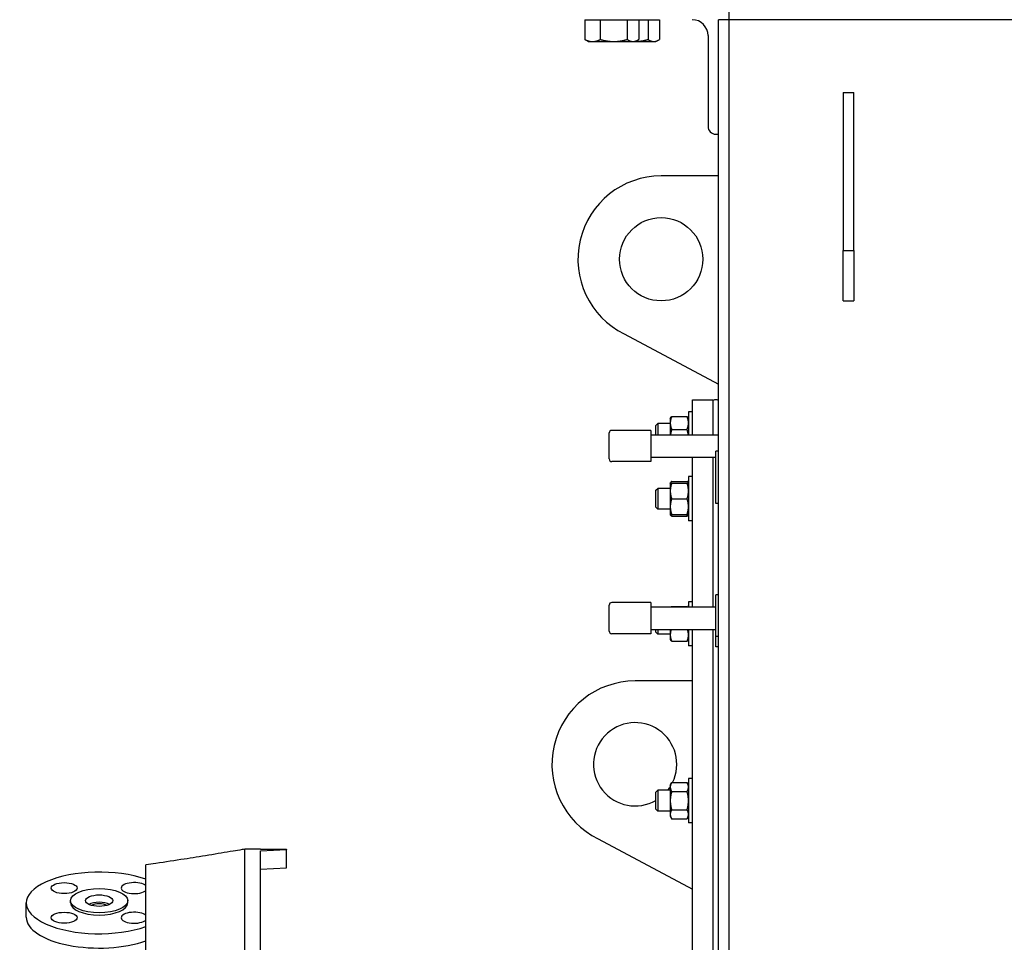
# Model space of a CAD drawing. Header units: inches. Extents: x 36 to 1719, y -84 to 1122.
# Tile 108 of 256: x 667 to 691, y 327 to 349. Entities that reach past the tile are written whole.
import ezdxf

# ---------------------------------------------------------------- set-up
doc = ezdxf.new("R2010")
doc.units = ezdxf.units.IN
doc.header["$LTSCALE"] = 48
doc.header["$MEASUREMENT"] = 0
doc.layers.add('Visible (ANSI)', color=7, linetype='Continuous', lineweight=30)

msp = doc.modelspace()

# ---------------------------------------------------------------- linework, layer by layer
at = {"layer": 'Visible (ANSI)'}
for p, q in [((684.16768, 348.92193), (684.16768, 348.67193)), ((680.70816, 348.67192), (680.70816, 348.19816)), ((680.70816, 348.67192), (680.89457, 348.67192)), ((680.79268, 348.67192), (680.79268, 348.67193)), ((680.89457, 348.67192), (681.08097, 348.67192)), ((681.08097, 348.67192), (681.08097, 348.19816)), ((681.08097, 348.67192), (681.40448, 348.67192)), ((681.40448, 348.67192), (681.72799, 348.67192)), ((681.72799, 348.67192), (681.72799, 348.19816)), ((681.72799, 348.67192), (681.8651, 348.67192)), ((681.8651, 348.67192), (682.0022, 348.67192)), ((681.91768, 348.67192), (681.91768, 348.67193)), ((682.0022, 348.67192), (682.22799, 348.67192)), ((682.0022, 348.67192), (682.0022, 348.19816)), ((682.22799, 348.67192), (682.22799, 348.19816)), ((682.22799, 348.67192), (682.3651, 348.67192)), ((682.3651, 348.67192), (682.5022, 348.67192)), ((682.41768, 348.67192), (682.41768, 348.67193)), ((682.5022, 348.67192), (682.5022, 348.19816)), ((684.16768, 348.67193), (683.91768, 348.67193)), ((683.91768, 283.17193), (683.91768, 348.67193)), ((684.16768, 348.67193), (684.16768, 283.17193)), ((748.91768, 348.67193), (684.16768, 348.67193)), ((680.79268, 348.14792), (680.73467, 348.18141)), ((681.91768, 348.14792), (681.97569, 348.18141)), ((682.41768, 348.14792), (682.47569, 348.18141)), ((683.66768, 348.29193), (683.66768, 346.11193)), ((680.79268, 348.14792), (680.89457, 348.14792)), ((680.89457, 348.14792), (681.40448, 348.14792)), ((681.40448, 348.14792), (681.8651, 348.14792)), ((681.8651, 348.14792), (681.91768, 348.14792)), ((681.91768, 348.14792), (682.3651, 348.14792)), ((682.3651, 348.14792), (682.41768, 348.14792)), ((686.91768, 346.92193), (687.16768, 346.92193)), ((686.91768, 346.92193), (686.91768, 343.1288)), ((687.16768, 343.1288), (687.16768, 346.92193)), ((683.85768, 345.92193), (683.91768, 345.92193)), ((683.91768, 344.92193), (682.54268, 344.92193)), ((686.91768, 343.1288), (687.16768, 343.1288)), ((686.91768, 341.92193), (686.91768, 343.1288)), ((687.16768, 343.1288), (687.16768, 341.92193)), ((686.91768, 341.92193), (687.16768, 341.92193)), ((681.65686, 341.1288), (683.91768, 339.92193)), ((683.29268, 339.54693), (683.79268, 339.54693)), ((683.29268, 338.70859), (683.29268, 339.54693)), ((683.79268, 338.70859), (683.79268, 339.54693)), ((683.29268, 339.25641), (683.19888, 339.25641)), ((683.19888, 339.25641), (683.19888, 338.70859)), ((682.41768, 338.92797), (682.46345, 338.97516)), ((682.76088, 338.97516), (682.46345, 338.97516)), ((682.46345, 338.97516), (682.46345, 338.70859)), ((682.76088, 339.10016), (682.76852, 339.11339)), ((682.76088, 339.10016), (682.76088, 338.99032)), ((682.76088, 338.99032), (682.76088, 338.70859)), ((682.79438, 339.14342), (683.16539, 339.14342)), ((683.19888, 339.10016), (683.19124, 339.11339)), ((681.29268, 338.12609), (681.29268, 338.75109)), ((682.29268, 338.81359), (681.35518, 338.81359)), ((682.29268, 338.81359), (682.29268, 338.06359)), ((682.29268, 338.70859), (683.91768, 338.70859)), ((682.41768, 338.70859), (682.41768, 338.92797)), ((682.79438, 338.83723), (683.16539, 338.83723)), ((683.91768, 338.31038), (683.85518, 338.31038)), ((683.85518, 337.06038), (683.85518, 338.31038)), ((682.29268, 338.06359), (681.35518, 338.06359)), ((682.29268, 338.16859), (683.85518, 338.16859)), ((683.29268, 334.5767), (683.29268, 338.16859)), ((683.79268, 334.5767), (683.79268, 338.16859)), ((682.76088, 337.54616), (682.76852, 337.55939)), ((682.76088, 337.54616), (682.76088, 337.35866)), ((682.79438, 337.58941), (683.16539, 337.58941)), ((682.79438, 337.54616), (683.16539, 337.54616)), ((683.19888, 337.54616), (683.19124, 337.55939)), ((683.29268, 337.70241), (683.19888, 337.70241)), ((683.19888, 337.70241), (683.19888, 336.63991)), ((682.41768, 337.37397), (682.46345, 337.42116)), ((682.41768, 336.96835), (682.41768, 337.37397)), ((682.76088, 337.42116), (682.46345, 337.42116)), ((682.46345, 337.42116), (682.46345, 336.92116)), ((682.76088, 337.35866), (682.76088, 336.98366)), ((682.79438, 337.17116), (683.16539, 337.17116)), ((683.91768, 337.06038), (683.85518, 337.06038)), ((682.41768, 336.96835), (682.46345, 336.92116)), ((682.76088, 336.92116), (682.46345, 336.92116)), ((682.76088, 336.98366), (682.76088, 336.79616)), ((682.76088, 336.79616), (682.76852, 336.78293)), ((682.79438, 336.79616), (683.16539, 336.79616)), ((682.79438, 336.7529), (683.16539, 336.7529)), ((683.19888, 336.79616), (683.19124, 336.78293)), ((683.29268, 336.63991), (683.19888, 336.63991)), ((682.29268, 334.6817), (681.35518, 334.6817)), ((682.29268, 334.6817), (682.29268, 333.9317)), ((683.29268, 334.7003), (683.19888, 334.7003)), ((683.19888, 334.7003), (683.19888, 334.5767)), ((683.91768, 334.86279), (683.85518, 334.86279)), ((683.85518, 333.86279), (683.85518, 334.86279)), ((681.29268, 333.9942), (681.29268, 334.6192)), ((682.29268, 334.5767), (683.85518, 334.5767)), ((682.79438, 334.58731), (683.16539, 334.58731)), ((682.29268, 334.0367), (683.85518, 334.0367)), ((682.41768, 333.96624), (682.41768, 334.0367)), ((682.41768, 333.96624), (682.46345, 333.91905)), ((682.46345, 334.0367), (682.46345, 333.91905)), ((682.76088, 334.0367), (682.76088, 333.90389)), ((683.19888, 334.0367), (683.19888, 333.6378)), ((683.29268, 292.92193), (683.29268, 334.0367)), ((683.79268, 292.92193), (683.79268, 334.0367)), ((682.29268, 333.9317), (681.35518, 333.9317)), ((682.76088, 333.91905), (682.46345, 333.91905)), ((682.76088, 333.90389), (682.76088, 333.79405)), ((682.76088, 333.79405), (682.76852, 333.78083)), ((682.79438, 333.7508), (683.16539, 333.7508)), ((683.19888, 333.79405), (683.19124, 333.78083)), ((683.91768, 333.86279), (683.85518, 333.86279)), ((683.85518, 333.61279), (683.85518, 333.86279)), ((683.29268, 333.6378), (683.19888, 333.6378)), ((683.91768, 333.61279), (683.85518, 333.61279)), ((683.29268, 332.79693), (681.91768, 332.79693)), ((683.29268, 330.45469), (683.19888, 330.45469)), ((683.19888, 330.45469), (683.19888, 329.39219)), ((682.76088, 330.29844), (682.79438, 330.35645)), ((682.76088, 330.29844), (682.76088, 330.2482)), ((682.76088, 330.2482), (682.76088, 329.92344)), ((682.79438, 330.35645), (683.16539, 330.35645)), ((683.19888, 330.29844), (683.16539, 330.35645)), ((682.41768, 330.12625), (682.46345, 330.17344)), ((682.41768, 329.72063), (682.41768, 330.12625)), ((682.76088, 330.17344), (682.46345, 330.17344)), ((682.46345, 330.17344), (682.46345, 329.67344)), ((682.79438, 330.13995), (683.16539, 330.13995)), ((682.41768, 329.72063), (682.46345, 329.67344)), ((682.76088, 329.92344), (682.76088, 329.59868)), ((682.79438, 329.70693), (683.16539, 329.70693)), ((682.76088, 329.67344), (682.46345, 329.67344)), ((682.76088, 329.59868), (682.76088, 329.54844)), ((682.76088, 329.54844), (682.79438, 329.49043)), ((682.79438, 329.49043), (683.16539, 329.49043)), ((683.19888, 329.54844), (683.16539, 329.49043)), ((683.29268, 329.39219), (683.19888, 329.39219)), ((681.03186, 329.0038), (683.29268, 327.79693)), ((672.91768, 328.76218), (672.54268, 328.76218)), ((672.54268, 328.75945), (672.54268, 328.76218)), ((672.54268, 324.51314), (672.54268, 328.75945)), ((673.54268, 328.76181), (673.54268, 328.75013)), ((672.91768, 328.71559), (673.54268, 328.75013)), ((672.91768, 324.87496), (672.91768, 328.71559)), ((673.54268, 328.53141), (673.54268, 328.75013)), ((673.54268, 328.31269), (673.54268, 328.53141)), ((670.16768, 324.75775), (670.16768, 328.38009)), ((672.91768, 328.27809), (673.54268, 328.31269)), ((667.29268, 327.12462), (667.29268, 327.46901)), ((668.35268, 327.46901), (668.35268, 327.52339)), ((669.73268, 327.46901), (669.73268, 327.52339))]:
    msp.add_line(p, q, dxfattribs=at)
msp.add_circle((682.54268, 342.92193), 1, dxfattribs=at)
for centre, radius, start, end in [((683.28768, 348.29193), 0.38, 0, 90), ((683.85768, 346.11193), 0.19, 180, 270), ((682.54268, 342.92193), 2, 90, 243.710265), ((683.85518, 339.42193), 0.125, 60, 120), ((681.35518, 338.75109), 0.0625, 90, 180), ((681.35518, 338.12609), 0.0625, 180, 270), ((681.35518, 334.6192), 0.0625, 90, 180), ((681.35518, 333.9942), 0.0625, 180, 270), ((681.91768, 330.79693), 2, 90, 243.710265), ((681.91768, 330.79693), 1, 333.865844, 300), ((681.91768, 330.79693), 1, 321.428767, 327.479591)]:
    msp.add_arc(centre, radius, start, end, dxfattribs=at)
for centre, major_axis, start_param, end_param in [((669.04268, 327.46901), (-1.75, 0), 4.01416651, 8.55220411), ((669.88414, 327.82463), (-0.3125, 0), 3.57548235, 8.99088827), ((669.04268, 327.46901), (-0.69, 0), 0, 3.14159265), ((669.04268, 327.35346), (-0.3125, 0), 3.78958498, 5.63519298), ((669.04268, 327.35346), (0.2295, 0), 0.61643802, 2.52515464), ((669.04268, 327.12462), (-1.75, 0), 0, 2.2690188), ((669.88414, 327.1134), (-0.3125, 0), 3.57548235, 8.99088827)]:
    msp.add_ellipse(centre, major_axis=major_axis, ratio=0.42261826, start_param=start_param, end_param=end_param, dxfattribs=at)
for centre, major_axis in [((668.20122, 327.82463), (0.3125, 0)), ((669.04268, 327.52339), (0.69, 0)), ((669.04268, 327.52339), (-0.3281, 0)), ((668.20122, 327.1134), (-0.3125, 0))]:
    msp.add_ellipse(centre, major_axis=major_axis, ratio=0.42261826, dxfattribs=at)
for points, weights in [([(680.73467, 348.18141), (680.72172, 348.18889), (680.70816, 348.19816)], [1.0111554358, 1.00679377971, 1]), ([(680.70816, 348.19816), (680.80806, 348.14792), (680.89457, 348.14792)], [1, 1.0379548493, 1]), ([(680.89457, 348.14792), (680.98108, 348.14792), (681.08097, 348.19816)], [1, 1.0379548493, 1]), ([(681.08097, 348.19816), (681.25434, 348.14792), (681.40448, 348.14792)], [1, 1.0379548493, 1]), ([(681.40448, 348.14792), (681.55462, 348.14792), (681.72799, 348.19816)], [1, 1.0379548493, 1]), ([(681.72799, 348.19816), (681.80147, 348.14792), (681.8651, 348.14792)], [1, 1.0379548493, 1]), ([(681.8651, 348.14792), (681.92873, 348.14792), (682.0022, 348.19816)], [1, 1.0379548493, 1]), ([(681.91784, 348.14802), (682.0618, 348.15), (682.22799, 348.19816)], [1.00311857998, 1.03632562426, 1]), ([(682.22799, 348.19816), (682.30147, 348.14792), (682.3651, 348.14792)], [1, 1.0379548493, 1]), ([(682.3651, 348.14792), (682.42873, 348.14792), (682.5022, 348.19816)], [1, 1.0379548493, 1]), ([(682.79438, 339.14342), (682.76088, 339.06137), (682.76088, 338.99032)], [1, 1.0379548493, 1]), ([(682.76088, 338.99032), (682.76088, 338.91927), (682.79438, 338.83723)], [1, 1.0379548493, 1]), ([(682.76852, 339.11339), (682.77672, 339.12758), (682.79438, 339.14342)], [1.01895290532, 1.01965956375, 1]), ([(683.19888, 338.99032), (683.19888, 339.06137), (683.16539, 339.14342)], [1, 1.0379548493, 1]), ([(683.16539, 339.14342), (683.18305, 339.12758), (683.19124, 339.11339)], [1, 1.01965956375, 1.01895290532]), ([(683.16539, 338.83723), (683.19888, 338.91927), (683.19888, 338.99032)], [1, 1.0379548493, 1]), ([(682.79438, 338.83723), (682.774, 338.76906), (682.76616, 338.70859)], [1, 1.02274792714, 1.01822828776]), ([(683.1936, 338.70859), (683.18576, 338.76906), (683.16539, 338.83723)], [1.01822828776, 1.02274792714, 1]), ([(682.76088, 337.54616), (682.76088, 337.54616), (682.79438, 337.54616)], [1, 1.0379548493, 1]), ([(682.79438, 337.54616), (682.76088, 337.44568), (682.76088, 337.35866)], [1, 1.0379548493, 1]), ([(682.79438, 337.58941), (682.76862, 337.56633), (682.76275, 337.54616)], [1, 1.02892942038, 1.01375847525]), ([(683.19701, 337.54616), (683.19114, 337.56633), (683.16539, 337.58941)], [1.01375847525, 1.02892942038, 1]), ([(683.19888, 337.35866), (683.19888, 337.44568), (683.16539, 337.54616)], [1, 1.0379548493, 1]), ([(683.16539, 337.54616), (683.19888, 337.54616), (683.19888, 337.54616)], [1, 1.0379548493, 1]), ([(682.76088, 337.35866), (682.76088, 337.27164), (682.79438, 337.17116)], [1, 1.0379548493, 1]), ([(683.16539, 337.17116), (683.19888, 337.27164), (683.19888, 337.35866)], [1, 1.0379548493, 1]), ([(682.79438, 337.17116), (682.76088, 337.07068), (682.76088, 336.98366)], [1, 1.0379548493, 1]), ([(683.19888, 336.98366), (683.19888, 337.07068), (683.16539, 337.17116)], [1, 1.0379548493, 1]), ([(682.76088, 336.98366), (682.76088, 336.89664), (682.79438, 336.79616)], [1, 1.0379548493, 1]), ([(683.16539, 336.79616), (683.19888, 336.89664), (683.19888, 336.98366)], [1, 1.0379548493, 1]), ([(682.79438, 336.79616), (682.76088, 336.79616), (682.76088, 336.79616)], [1, 1.0379548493, 1]), ([(682.79438, 336.7529), (682.77672, 336.76873), (682.76852, 336.78293)], [1, 1.01965956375, 1.01895290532]), ([(682.77872, 336.79616), (682.78526, 336.77523), (682.79438, 336.7529)], [1.01477953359, 1.01005189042, 1]), ([(683.16539, 336.7529), (683.1745, 336.77523), (683.18104, 336.79616)], [1, 1.01005189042, 1.01477953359]), ([(683.19888, 336.79616), (683.19888, 336.79616), (683.16539, 336.79616)], [1, 1.0379548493, 1]), ([(683.19124, 336.78293), (683.18305, 336.76873), (683.16539, 336.7529)], [1.01895290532, 1.01965956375, 1]), ([(682.79438, 334.58731), (682.78833, 334.58189), (682.78342, 334.5767)], [1, 1.00664762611, 1.01096664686]), ([(683.17634, 334.5767), (683.17144, 334.58189), (683.16539, 334.58731)], [1.01096664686, 1.00664762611, 1]), ([(682.78652, 334.0367), (682.76088, 333.96658), (682.76088, 333.90389)], [1.00810386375, 1.03334238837, 1]), ([(683.19888, 333.90389), (683.19888, 333.96658), (683.17324, 334.0367)], [1, 1.03334238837, 1.00810386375]), ([(682.76088, 333.90389), (682.76088, 333.83284), (682.79438, 333.7508)], [1, 1.0379548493, 1]), ([(682.79438, 333.7508), (682.77672, 333.76663), (682.76852, 333.78083)], [1, 1.01965956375, 1.01895290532]), ([(683.16539, 333.7508), (683.19888, 333.83284), (683.19888, 333.90389)], [1, 1.0379548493, 1]), ([(683.19124, 333.78083), (683.18305, 333.76663), (683.16539, 333.7508)], [1.01895290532, 1.01965956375, 1]), ([(682.79438, 330.35645), (682.76088, 330.29844), (682.76088, 330.2482)], [1, 1.0379548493, 1]), ([(682.76088, 330.2482), (682.76088, 330.19796), (682.79438, 330.13995)], [1, 1.0379548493, 1]), ([(683.19888, 330.2482), (683.19888, 330.29844), (683.16539, 330.35645)], [1, 1.0379548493, 1]), ([(683.16539, 330.13995), (683.19888, 330.19796), (683.19888, 330.2482)], [1, 1.0379548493, 1]), ([(682.79438, 330.13995), (682.76088, 330.02392), (682.76088, 329.92344)], [1, 1.0379548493, 1]), ([(683.19888, 329.92344), (683.19888, 330.02392), (683.16539, 330.13995)], [1, 1.0379548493, 1]), ([(682.76088, 329.92344), (682.76088, 329.82296), (682.79438, 329.70693)], [1, 1.0379548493, 1]), ([(682.79438, 329.70693), (682.76088, 329.64892), (682.76088, 329.59868)], [1, 1.0379548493, 1]), ([(683.16539, 329.70693), (683.19888, 329.82296), (683.19888, 329.92344)], [1, 1.0379548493, 1]), ([(683.19888, 329.59868), (683.19888, 329.64892), (683.16539, 329.70693)], [1, 1.0379548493, 1]), ([(682.76088, 329.59868), (682.76088, 329.54844), (682.79438, 329.49043)], [1, 1.0379548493, 1]), ([(683.16539, 329.49043), (683.19888, 329.54844), (683.19888, 329.59868)], [1, 1.0379548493, 1])]:
    msp.add_rational_spline(points, weights, degree=2, dxfattribs=at)
msp.add_open_spline([(672.54268, 328.75945), (672.52129, 328.7558), (672.49949, 328.75208), (672.4045, 328.73592), (672.32974, 328.72328), (672.07884, 328.6811), (671.87681, 328.64762), (671.47156, 328.58169), (671.26833, 328.54923), (670.8699, 328.4866), (670.63541, 328.45041), (670.32388, 328.40341), (670.24522, 328.39162), (670.16768, 328.38009)], degree=3, knots=[8.07902497, 8.07902497, 8.07902497, 8.07902497, 8.23984899, 8.23984899, 8.77435374, 8.77435374, 10.20050487, 10.20050487, 11.626656, 11.626656, 13.27415549, 13.27415549, 13.83319505, 13.83319505, 13.83319505, 13.83319505], dxfattribs=at)
msp.add_open_spline([(672.91768, 328.76205), (673.12602, 328.76197), (673.33435, 328.76189), (673.54268, 328.76181)], degree=3, dxfattribs=at)

doc.saveas('drawing.dxf')
